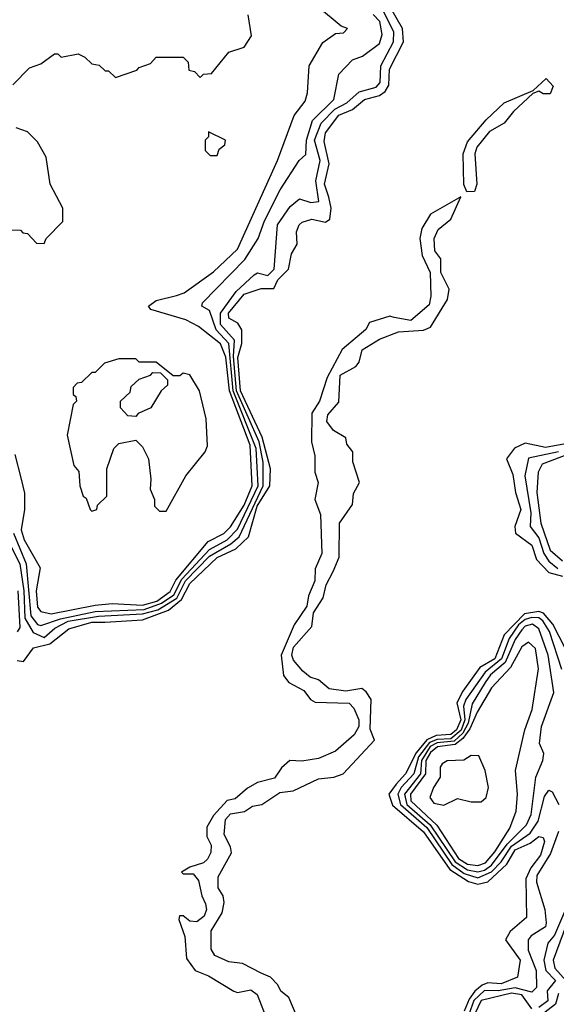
# Model space of a CAD drawing. Extents: x 2668140 to 2765664, y 823621 to 955240.
# Tile 143 of 256: x 2686042 to 2687627, y 874405 to 877311. Entities that reach past the tile are written whole.
import ezdxf

# ---------------------------------------------------------------- set-up
doc = ezdxf.new("R2010")
doc.units = 0

msp = doc.modelspace()

# ---------------------------------------------------------------- linework, layer by layer
at = {"layer": '0CON02XD'}
for points in [[(2686016.6, 875756.6), (2686042.5, 875705), (2686054.6, 875625), (2686057.9, 875545), (2686082.3, 875502.3), (2686115, 875487.8), (2686145.8, 875515), (2686185, 875535.4), (2686275, 875550), (2686405, 875557.3), (2686450.5, 875569.5), (2686506.1, 875603.9), (2686532.3, 875655), (2686602.4, 875727.6), (2686665.9, 875764.1), (2686690, 875785), (2686761.5, 875935), (2686760.8, 876005), (2686749.1, 876065), (2686682.8, 876215), (2686673.7, 876316.3), (2686676.7, 876365), (2686635, 876411.2), (2686635.6, 876445), (2686681.7, 876508.3), (2686735, 876557.5), (2686745, 876563.3), (2686775, 876556.2), (2686794, 876575), (2686803.8, 876705), (2686840.5, 876759.5), (2686868.3, 876781.7), (2686901.7, 876771.7), (2686926, 876774), (2686917.1, 876835), (2686929.5, 876895), (2686912.5, 876955), (2686932.9, 877005), (2686973.3, 877046.7), (2687008, 877065), (2687045, 877097.5), (2687095, 877111.4), (2687106.9, 877125), (2687108.6, 877175), (2687145.7, 877245), (2687146.9, 877275), (2687111.9, 877345)], [(2686027.7, 876027.7), (2686046.7, 875955), (2686056.4, 875913.6), (2686056.7, 875865), (2686046.2, 875805), (2686055.8, 875775.8), (2686103, 875693), (2686091.4, 875625), (2686095, 875577.5), (2686104.4, 875564.4), (2686135, 875557.1), (2686265, 875582.5), (2686315, 875587.8), (2686405, 875582.7), (2686447.1, 875595), (2686486.3, 875623.7), (2686503.2, 875656.8), (2686599.3, 875770.7), (2686645, 875794.2), (2686665, 875813.8), (2686705, 875878), (2686728.9, 875935), (2686723.3, 876055), (2686661.5, 876215), (2686651.2, 876315), (2686635, 876353.8), (2686570, 876405), (2686532.5, 876425), (2686430, 876455), (2686422.5, 876465), (2686445, 876482.5), (2686505, 876496.7), (2686527.5, 876505), (2686615, 876566.2), (2686685, 876633.3), (2686803.8, 876895), (2686852.3, 877027.7), (2686885, 877070), (2686892.5, 877095), (2686897.5, 877175), (2686937, 877243), (2686975, 877270), (2686998.3, 877271.7), (2687010, 877285), (2686991.7, 877291.7), (2686927.5, 877345)], [(2686035, 875419.2), (2686053.8, 875416.2), (2686082.7, 875457.3), (2686130.9, 875469.1), (2686187.3, 875512.7), (2686255, 875532.5), (2686295, 875533.1), (2686405, 875539.4), (2686482, 875568), (2686520.3, 875599.7), (2686545, 875647.1), (2686625, 875724), (2686680.7, 875749.3), (2686718, 875785), (2686743.8, 875875), (2686780.6, 875935), (2686782.9, 875985), (2686758.3, 876078.3), (2686694.1, 876215), (2686686.4, 876313.6), (2686698.1, 876355), (2686698, 876395), (2686686.2, 876415), (2686660.3, 876430.3), (2686658.6, 876445), (2686705, 876501.1), (2686755, 876517.1), (2686793, 876517), (2686805, 876543.3), (2686836.2, 876575), (2686845, 876620), (2686861.7, 876648.3), (2686860, 876685), (2686867.5, 876705), (2686876.4, 876713.6), (2686905, 876722), (2686945, 876713.3), (2686958.3, 876721.7), (2686962.5, 876755), (2686955, 876786.7), (2686941.9, 876825), (2686955.8, 876885), (2686941.2, 876951.2), (2686945, 876976.7), (2686985, 877029.2), (2687025, 877045.8), (2687060, 877075), (2687105, 877087.1), (2687121.4, 877098.6), (2687132.5, 877117.5), (2687134.3, 877165), (2687175.8, 877245), (2687172.5, 877285), (2687135, 877350)], [(2686021.7, 877118.3), (2686071.7, 877168.3), (2686105, 877180), (2686145, 877210), (2686155, 877210), (2686165, 877200), (2686215, 877210), (2686235, 877200), (2686255, 877180), (2686277, 877177), (2686295, 877160), (2686305, 877160), (2686325, 877140), (2686388.3, 877161.7), (2686395, 877170), (2686428.3, 877181.7), (2686445, 877200), (2686525, 877200), (2686540, 877185), (2686541.7, 877161.7), (2686558.3, 877158.3), (2686575, 877140), (2686585, 877150), (2686608.3, 877151.7), (2686660, 877215), (2686705, 877230), (2686727, 877263), (2686716.7, 877325)], [(2686024.5, 875795), (2686061.5, 875705), (2686075, 875551.2), (2686095, 875526.2), (2686105, 875522.5), (2686163, 875543), (2686265.4, 875564.6), (2686409.4, 875570.6), (2686461.5, 875588.5), (2686497, 875613), (2686520.7, 875659.3), (2686602.6, 875747.4), (2686655, 875775.5), (2686685, 875807.5), (2686746.8, 875935), (2686740.7, 876045), (2686672.8, 876215), (2686659.5, 876355), (2686622.2, 876395), (2686603, 876453), (2686580, 876465), (2686582.5, 876475), (2686707.3, 876602.7), (2686746.2, 876665), (2686765, 876717.5), (2686811.2, 876808.8), (2686867.5, 876895), (2686887.5, 876912.5), (2686889.2, 876955), (2686906.9, 877013.1), (2686970, 877075), (2686985, 877150), (2687025, 877192.5), (2687055, 877203.3), (2687105, 877240), (2687113, 877267), (2687106, 877305), (2687085.8, 877325.8)], [(2687362.5, 876802.5), (2687354.2, 876824.2), (2687352, 876915), (2687365, 876950), (2687420, 877015), (2687473.3, 877065), (2687558.3, 877101.7), (2687597, 877137), (2687617.5, 877115), (2687608.3, 877091.7), (2687588.3, 877091.7), (2687575, 877100), (2687557.5, 877092.5), (2687500, 877040), (2687472.5, 877005), (2687429.3, 876980.7), (2687392.5, 876935), (2687385.8, 876915), (2687392.5, 876825), (2687385, 876803.3), (2687362.5, 876802.5)], [(2685903, 876693), (2686045, 876690), (2686051.7, 876681.7), (2686065, 876680), (2686091.7, 876651.7), (2686115, 876650), (2686120, 876665), (2686170, 876715), (2686170, 876755), (2686132.5, 876825), (2686120, 876905), (2686095, 876950), (2686065, 876980), (2686031.7, 876991.7)], [(2686625, 876910), (2686631.7, 876928.3), (2686648.3, 876941.7), (2686650, 876955), (2686600, 876980), (2686600, 876965), (2686590, 876955), (2686590, 876925), (2686605, 876910), (2686625, 876910)], [(2686865, 874360), (2686836.7, 874425), (2686813.6, 874443.6), (2686805, 874462.5), (2686782.5, 874485), (2686755, 874496.7), (2686700, 874525), (2686660, 874530), (2686618.8, 874548.8), (2686607.3, 874567.3), (2686607.7, 874622.3), (2686640, 874675), (2686645.7, 874705), (2686643.3, 874725), (2686628.8, 874748.8), (2686628.8, 874781.2), (2686667.7, 874852.3), (2686665, 874870), (2686645.8, 874905.8), (2686650, 874950), (2686665, 874967.5), (2686705.7, 874974.3), (2686730, 874990), (2686757.5, 874995), (2686810, 875030), (2686850, 875035), (2686925, 875070), (2686970, 875075), (2686997.5, 875085), (2687090, 875185), (2687077, 875217), (2687080, 875305), (2687065, 875327.5), (2687053, 875337), (2687005, 875328.8), (2686956.2, 875336.2), (2686925, 875362.5), (2686900.5, 875370.5), (2686878, 875388), (2686850.5, 875420.5), (2686846.2, 875435), (2686851.2, 875458.8), (2686905, 875520), (2686910, 875560), (2686938.8, 875605), (2686947.5, 875642.5), (2686967.7, 875682.3), (2686985.7, 875724.3), (2686986.2, 875825), (2687025, 875880), (2687027.7, 875912.3), (2687045.8, 875945), (2687026, 876006), (2687025.8, 876035), (2687008, 876058), (2687005, 876076.7), (2686968.8, 876098.8), (2686948.8, 876125), (2686952.5, 876145), (2686985, 876182.5), (2686988.8, 876261.2), (2687035, 876287.5), (2687045, 876300), (2687053.6, 876336.4), (2687105, 876367.5), (2687160.7, 876389.3), (2687235, 876394.2), (2687255, 876403.3), (2687305.8, 876485), (2687310, 876515), (2687286.2, 876565), (2687286, 876605), (2687268.3, 876628.3), (2687266, 876665), (2687278, 876692), (2687315, 876722.5), (2687345, 876787.5), (2687255, 876736.7), (2687230, 876695), (2687223.8, 876665), (2687231.2, 876615), (2687254, 876565), (2687256.7, 876495), (2687251.2, 876468.8), (2687197, 876423), (2687148.3, 876431.7), (2687135, 876436.2), (2687075, 876416.7), (2687064, 876396), (2686995, 876337.5), (2686950, 876255), (2686927.5, 876185), (2686905, 876150), (2686903.8, 876065), (2686914, 876024), (2686914.2, 875975), (2686923.8, 875945), (2686914.2, 875895), (2686930.7, 875850.7), (2686934, 875735), (2686915, 875690), (2686913.8, 875655), (2686895, 875610), (2686890, 875580), (2686852.5, 875525), (2686814.2, 875435), (2686821.2, 875375), (2686837.5, 875355), (2686881.2, 875331.2), (2686901.2, 875305), (2686915, 875296.7), (2687015, 875293.3), (2687028.8, 875278.8), (2687043.3, 875245), (2687043.8, 875225), (2687030, 875200), (2686975, 875152.5), (2686925, 875130), (2686875, 875122.5), (2686840, 875125), (2686815, 875102.5), (2686795, 875072.5), (2686745, 875060), (2686715, 875042.5), (2686678.8, 875011.2), (2686655, 875006.7), (2686615, 874962.5), (2686595, 874927.5), (2686595, 874900), (2686607.5, 874875), (2686607, 874853), (2686596.4, 874833.6), (2686585, 874822.5), (2686545, 874810), (2686520, 874795), (2686525, 874790), (2686555, 874790), (2686570.7, 874770.7), (2686580, 874725), (2686591.2, 874701.2), (2686593.8, 874685), (2686587.5, 874665), (2686565, 874648.8), (2686545, 874650), (2686525, 874666.2), (2686514.3, 874665.7), (2686512, 874655), (2686530, 874605), (2686535, 874540), (2686560, 874505), (2686599.5, 874489.5), (2686675, 874443.8), (2686685, 874440), (2686725, 874447.5), (2686743.8, 874433.8), (2686774.2, 874355)], [(2686475, 875860), (2686532.5, 875965), (2686590, 876035), (2686597, 876053), (2686593, 876133), (2686573.3, 876215), (2686545, 876262.5), (2686525, 876267.5), (2686515, 876260), (2686495, 876260), (2686445, 876300), (2686395, 876300), (2686385, 876310), (2686335, 876310), (2686293, 876297), (2686265, 876270), (2686255, 876270), (2686225, 876240), (2686211.7, 876238.3), (2686200, 876225), (2686200, 876205), (2686208.3, 876198.3), (2686210, 876185), (2686200, 876175), (2686182.5, 876085), (2686202.5, 875995), (2686217, 875977), (2686220, 875935), (2686230, 875905), (2686238.3, 875898.3), (2686250, 875865), (2686255, 875860), (2686270, 875865), (2686271.7, 875878.3), (2686300, 875905), (2686300, 875985), (2686320, 876045), (2686335, 876060), (2686385, 876070), (2686405, 876050), (2686422.5, 876015), (2686430, 875955), (2686427.5, 875925), (2686440, 875895), (2686440, 875875), (2686455, 875860), (2686475, 875860)], [(2686385, 876140), (2686361.7, 876141.7), (2686340, 876165), (2686340, 876185), (2686368.3, 876211.7), (2686371.7, 876228.3), (2686395, 876250), (2686428.3, 876261.7), (2686435, 876270), (2686458.3, 876268.3), (2686478.3, 876248.3), (2686478.3, 876231.7), (2686460, 876215), (2686430, 876165), (2686391.7, 876148.3), (2686385, 876140)], [(2687665, 876060.9), (2687595, 876048.6), (2687535, 876061.2), (2687503.6, 876046.4), (2687480, 876015), (2687498.3, 875968.3), (2687506.7, 875915), (2687522.5, 875865), (2687504.2, 875815), (2687505.9, 875795.9), (2687555, 875760), (2687567.9, 875717.9), (2687605, 875679.2), (2687645, 875668.2)], [(2687633.8, 876035), (2687545, 876016.7), (2687534.3, 875965), (2687551.9, 875855), (2687550, 875815), (2687575, 875781.2), (2687590, 875735), (2687605, 875712.5), (2687631.5, 875691.5)], [(2687691.1, 876038.9), (2687585, 875998.8), (2687573.3, 875975), (2687569.2, 875915), (2687580.8, 875825), (2687609.2, 875745), (2687645, 875714)], [(2686036.5, 875625), (2686042.5, 875517.5), (2686035, 875503.8)], [(2687653.6, 875453.6), (2687616.6, 875526.6), (2687589.3, 875559.3), (2687575, 875564.5), (2687533.1, 875556.9), (2687473.1, 875495), (2687445.6, 875425), (2687401.2, 875398.8), (2687350.6, 875329.4), (2687333.1, 875295), (2687344.5, 875245), (2687332.5, 875215), (2687315, 875200.8), (2687272.1, 875197.9), (2687244.1, 875185.9), (2687212.7, 875147.3), (2687181.4, 875085), (2687154.2, 875055), (2687132.5, 875025), (2687142.8, 874992.8), (2687235, 874914.2), (2687312.8, 874802.8), (2687367.1, 874767.1), (2687395, 874760), (2687425, 874766.7), (2687481.1, 874818.9), (2687505, 874860.6), (2687549.5, 874880.5), (2687575, 874900), (2687587.7, 874897.7), (2687592, 874885), (2687580, 874845), (2687551.8, 874808.2), (2687537.1, 874775), (2687539.2, 874660.8), (2687490.5, 874619.5), (2687476.7, 874595), (2687520, 874535), (2687512.5, 874485), (2687464.1, 874465.9), (2687425, 874468.6), (2687408.3, 874461.7), (2687385.8, 874444.2), (2687369.7, 874420.3), (2687354.4, 874385)], [(2687643.2, 875393.2), (2687606.7, 875505), (2687587.1, 875537.1), (2687575, 875545.5), (2687555, 875546.8), (2687535, 875540.8), (2687515.5, 875525), (2687487.3, 875485), (2687465, 875424.4), (2687416.7, 875385), (2687359.4, 875305), (2687352.7, 875285), (2687356.9, 875245), (2687345.8, 875214.2), (2687315, 875188.4), (2687275, 875186.4), (2687252.6, 875177.4), (2687220.3, 875135), (2687206.5, 875085), (2687168.9, 875045), (2687158.9, 875025), (2687166.5, 874995), (2687245, 874926.5), (2687318, 874818), (2687355, 874791.2), (2687395, 874778.2), (2687435, 874795.5), (2687464.2, 874825.8), (2687495, 874871.8), (2687549.8, 874910.2), (2687573.1, 874945), (2687591.7, 875018.3), (2687605, 875036.7), (2687615, 875032.5), (2687634, 874995)], [(2687395, 874796.2), (2687415, 874800.9), (2687435, 874815.6), (2687482, 874878), (2687539.2, 874935), (2687552.5, 874965), (2687566.7, 875075), (2687587.5, 875125), (2687590, 875145), (2687577.5, 875175), (2687583.3, 875225), (2687620, 875325), (2687602.5, 875435), (2687575, 875513.3), (2687556.6, 875526.6), (2687535, 875520.8), (2687525, 875510), (2687505, 875481.2), (2687475.9, 875414.1), (2687432.9, 875377.1), (2687416.9, 875355), (2687378.3, 875291.7), (2687366.5, 875235), (2687350.6, 875205), (2687325, 875181.9), (2687275, 875176.2), (2687254.5, 875165.5), (2687228.4, 875125), (2687225.4, 875085), (2687178.2, 875025), (2687185.5, 874995), (2687254.6, 874935), (2687328.2, 874825), (2687365, 874801.8), (2687395, 874796.2)], [(2687395, 874814.5), (2687417.3, 874822.7), (2687445.6, 874855), (2687490, 874925), (2687508.8, 874975), (2687512, 875025), (2687506.7, 875095), (2687534, 875215), (2687555.8, 875275), (2687574, 875395), (2687565.8, 875455), (2687545, 875473.8), (2687525, 875460), (2687491.3, 875398.7), (2687435, 875338.8), (2687392.8, 875267.2), (2687371.9, 875218.1), (2687350.6, 875189.4), (2687328.4, 875171.6), (2687276.2, 875165), (2687255, 875148.5), (2687241.3, 875125), (2687240.8, 875085), (2687196.7, 875025), (2687197.5, 875005), (2687273.7, 874933.7), (2687337.8, 874835), (2687365, 874818.2), (2687395, 874814.5)], [(2687295, 874992.5), (2687335, 875012.5), (2687375, 875002.5), (2687405, 875002.5), (2687420, 875015), (2687426.7, 875045), (2687416.7, 875095), (2687398.3, 875138.3), (2687375, 875138.8), (2687354.1, 875125.9), (2687305, 875123.3), (2687290, 875115), (2687284, 875105), (2687284, 875075), (2687263.8, 875045), (2687253.8, 875015), (2687265, 874998.8), (2687295, 874992.5)], [(2687633.8, 874915), (2687609.8, 874850.2), (2687569.2, 874785), (2687568.8, 874765), (2687593.3, 874685), (2687596.7, 874645), (2687595, 874633.3), (2687552.7, 874607.3), (2687543.8, 874595), (2687543.8, 874565), (2687567.5, 874505), (2687568.8, 874455), (2687555, 874441.2), (2687505, 874453.3), (2687455, 874444.6), (2687415, 874445.5), (2687383.4, 874416.6), (2687368.2, 874375)], [(2687676.7, 874695), (2687617.1, 874535), (2687622, 874512), (2687663.8, 874465)], [(2687653.8, 874685), (2687621.1, 874608.9), (2687602, 874585), (2687590, 874535), (2687595.7, 874505), (2687624.2, 874475), (2687600, 874445), (2687602, 874415), (2687575, 874395.7)], [(2687555, 874392), (2687525, 874433.1), (2687495, 874437.9), (2687405, 874415.8), (2687385.7, 874375)], [(2687632.9, 874437.1), (2687624.3, 874405), (2687572, 874365)]]:
    msp.add_lwpolyline(points, dxfattribs=at)

doc.saveas('drawing.dxf')
